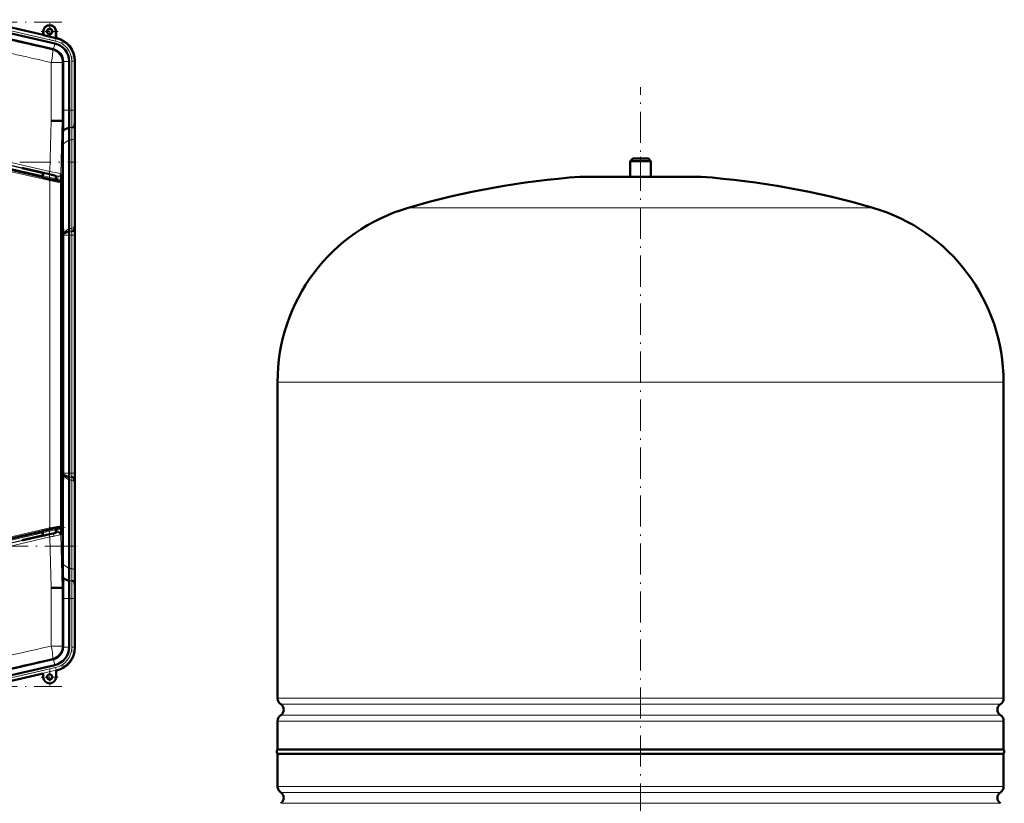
# Model space of a CAD drawing. Extents: x -1861 to 2179, y -1874 to 646.
# Tile 10 of 73: x -1138 to -759, y 191 to 494. Entities that reach past the tile are written whole.
import ezdxf

# ---------------------------------------------------------------- set-up
doc = ezdxf.new("R2010")
doc.units = 0
doc.linetypes.add('DASHDOT', pattern=[18.5, 12, -3, 0.5, -3])

msp = doc.modelspace()

# ---------------------------------------------------------------- linework, layer by layer
at = {"color": 7, "lineweight": 50}
for p, q in [((-1154.87, 493.66), (-1129.3, 487.76)), ((-1154.87, 493.66), (-1129.3, 487.76)), ((-1155.37, 491.53), (-1124.79, 484.48)), ((-1125.48, 482.29), (-1155.86, 489.3)), ((-1129.3, 487.76), (-1129.3, 489.1)), ((-1129.23, 487.67), (-1129.3, 487.76)), ((-1129.23, 487.67), (-1129.23, 489.1)), ((-1129.23, 487.67), (-1124.37, 486.55)), ((-1124.37, 489.1), (-1124.37, 486.55)), ((-1124.37, 486.55), (-1124.3, 486.6)), ((-1124.3, 489.1), (-1124.3, 486.6)), ((-1124.3, 486.6), (-1124.11, 486.56)), ((-1121.61, 477.41), (-1121.61, 477.59)), ((-1121.61, 477.41), (-1121.61, 458.79)), ((-1119.32, 477.59), (-1119.32, 458.79)), ((-1117.14, 477.79), (-1117.14, 458.79)), ((-1117.14, 477.59), (-1117.14, 458.79)), ((-1122.28, 454.66), (-1121.93, 454.66)), ((-1121.6, 454.65), (-1121.93, 454.66)), ((-1119.28, 452.06), (-1121.66, 451.07)), ((-1117.11, 454.65), (-1117.28, 452.46)), ((-1117.14, 451.72), (-1117.14, 417.58)), ((-1117.14, 451.72), (-1117.14, 417.58)), ((-1121.7, 414.65), (-1121.7, 445.61)), ((-1119.32, 447.3), (-1119.32, 413.16)), ((-1151.75, 438.05), (-1129.42, 432.9)), ((-901.94, 440.1), (-902.94, 439.1)), ((-902.94, 439.1), (-898.94, 439.1)), ((-902.94, 439.1), (-902.94, 433.1)), ((-901.94, 440.1), (-898.94, 440.1)), ((-898.94, 440.1), (-895.94, 440.1)), ((-898.94, 439.1), (-894.94, 439.1)), ((-895.94, 440.1), (-894.94, 439.1)), ((-894.94, 439.1), (-894.94, 433.1)), ((-1130.19, 434.72), (-1137.44, 436.4)), ((-1137.05, 436.4), (-1137.44, 436.4)), ((-1137.05, 436.4), (-1130.19, 434.82)), ((-1130.19, 434.82), (-1128.77, 434.48)), ((-1130.19, 434.72), (-1130.19, 434.82)), ((-1129.42, 434.55), (-1130.19, 434.72)), ((-1129.42, 434.64), (-1129.42, 432.82)), ((-1128.77, 434.48), (-1128.07, 434.32)), ((-1128.07, 434.32), (-1127.92, 434.29)), ((-1127.92, 434.29), (-1126.93, 434.07)), ((-1124.44, 433.46), (-1124.44, 431.67)), ((-921.94, 433.1), (-875.94, 433.1)), ((-1124.44, 431.75), (-1124.33, 431.72)), ((-1124.33, 431.72), (-1123.75, 431.57)), ((-1123.75, 431.57), (-1122.73, 431.34)), ((-1122.36, 432.38), (-1122.4, 431.07)), ((-1122.35, 430.85), (-1122.35, 298.47)), ((-1122.35, 414.66), (-1121.7, 414.65)), ((-1121.62, 411.53), (-1121.7, 414.65)), ((-1117.16, 414.65), (-1117.33, 412.46)), ((-1121.61, 411.11), (-1121.62, 411.53)), ((-1119.33, 412.06), (-1121.61, 411.11)), ((-1121.61, 410.51), (-1121.61, 411.11)), ((-1121.61, 318.79), (-1121.61, 410.51)), ((-1119.32, 410.51), (-1119.32, 318.79)), ((-1117.14, 410.51), (-1117.14, 318.79)), ((-1117.14, 410.51), (-1117.14, 318.79)), ((-1038.94, 231.98), (-1038.94, 353.94)), ((-758.94, 231.98), (-758.94, 353.94)), ((-1121.62, 317.77), (-1121.7, 314.64)), ((-1121.61, 318.19), (-1121.62, 317.77)), ((-1121.61, 318.79), (-1121.61, 318.19)), ((-1119.33, 317.24), (-1121.61, 318.19)), ((-1119.32, 282), (-1119.32, 316.14)), ((-1117.16, 314.65), (-1117.33, 316.84)), ((-1122.35, 314.64), (-1121.7, 314.64)), ((-1121.7, 314.64), (-1121.7, 283.68)), ((-1117.14, 277.58), (-1117.14, 311.72)), ((-1117.14, 277.58), (-1117.14, 311.72)), ((-1129.42, 296.42), (-1151.75, 291.26)), ((-1129.42, 296.49), (-1129.42, 294.66)), ((-1124.44, 295.84), (-1124.44, 297.64)), ((-1124.33, 297.59), (-1124.44, 297.57)), ((-1123.75, 297.74), (-1124.33, 297.59)), ((-1122.73, 297.98), (-1123.75, 297.74)), ((-1122.36, 296.92), (-1122.4, 298.25)), ((-1130.19, 294.57), (-1137.44, 292.9)), ((-1137.05, 292.9), (-1137.44, 292.9)), ((-1137.05, 292.9), (-1130.19, 294.48)), ((-1130.19, 294.48), (-1128.77, 294.81)), ((-1129.42, 294.75), (-1130.19, 294.57)), ((-1130.19, 294.57), (-1130.19, 294.48)), ((-1128.77, 294.81), (-1128.07, 294.98)), ((-1128.07, 294.98), (-1127.92, 295)), ((-1127.92, 295), (-1126.93, 295.23)), ((-1119.28, 277.24), (-1121.66, 278.23)), ((-1121.66, 278.23), (-1121.63, 276.46)), ((-1121.93, 274.64), (-1122.28, 274.63)), ((-1121.6, 274.65), (-1121.93, 274.64)), ((-1121.63, 276.46), (-1121.6, 274.65)), ((-1117.11, 274.65), (-1117.28, 276.84)), ((-1121.61, 251.88), (-1121.61, 270.51)), ((-1119.32, 251.71), (-1119.32, 270.51)), ((-1117.14, 251.5), (-1117.14, 270.51)), ((-1117.14, 251.7), (-1117.14, 270.51)), ((-1121.61, 251.88), (-1121.61, 251.71)), ((-1125.48, 247.01), (-1155.86, 240)), ((-1155.37, 237.76), (-1124.79, 244.82)), ((-1154.87, 235.64), (-1129.3, 241.54)), ((-1129.3, 241.54), (-1129.3, 240.19)), ((-1124.3, 242.69), (-1124.11, 242.74)), ((-1124.3, 240.19), (-1124.3, 242.69)), ((-1038.94, 212.3), (-1038.94, 223.22)), ((-758.94, 212.3), (-758.94, 223.22)), ((-1038.94, 212.3), (-898.94, 212.3)), ((-758.94, 210.6), (-1038.94, 210.6)), ((-1038.94, 197.98), (-1038.94, 210.6)), ((-898.94, 212.3), (-758.94, 212.3)), ((-758.94, 210.6), (-758.94, 197.98))]:
    msp.add_line(p, q, dxfattribs=at)
at = {"color": 7, "linetype": 'DASHDOT', "lineweight": 18}
for p, q in [((-1539.82, 492.72), (-1122.15, 492.72)), ((-1158.46, 493.27), (-1121.2, 484.67)), ((-1118.32, 479.53), (-1118.32, 456.9)), ((-898.94, -90.33), (-898.94, 467.64)), ((-1545.34, 438.67), (-1116.63, 438.67)), ((-1154.48, 439.26), (-1120.77, 431.48)), ((-1118.32, 419.68), (-1118.32, 309.62)), ((-1120.77, 297.82), (-1154.48, 290.04)), ((-1116.63, 290.63), (-1545.34, 290.63)), ((-1118.32, 272.39), (-1118.32, 249.76)), ((-1158.46, 236.02), (-1121.2, 244.63)), ((-1539.82, 236.58), (-1122.15, 236.58))]:
    msp.add_line(p, q, dxfattribs=at)
at = {"color": 7, "lineweight": 18}
for p, q in [((-1155.14, 492.51), (-1124.52, 485.44)), ((-1154.92, 493.48), (-1124.29, 486.41)), ((-1129.23, 489.1), (-1129.3, 489.1)), ((-1124.29, 486.41), (-1124.52, 485.44)), ((-1124.37, 489.1), (-1124.3, 489.1)), ((-1124.29, 486.41), (-1124.11, 486.56)), ((-1125.8, 482.03), (-1125.48, 482.29)), ((-1125.31, 482.24), (-1124.79, 484.48)), ((-1126.23, 454.72), (-1126.23, 477.16)), ((-1121.93, 477.16), (-1126.23, 477.16)), ((-1121.61, 477.41), (-1121.93, 477.16)), ((-1121.93, 477.16), (-1121.93, 454.66)), ((-1121.61, 477.59), (-1119.32, 477.59)), ((-1118.32, 477.65), (-1118.32, 458.79)), ((-1118.32, 477.65), (-1117.32, 477.65)), ((-1117.14, 477.79), (-1117.32, 477.65)), ((-1117.32, 477.65), (-1117.32, 458.79)), ((-1121.61, 458.79), (-1119.32, 458.79)), ((-1119.32, 458.79), (-1118.32, 458.79)), ((-1117.32, 458.79), (-1118.32, 458.79)), ((-1117.32, 458.79), (-1117.14, 458.79)), ((-1126.75, 435.1), (-1126.23, 454.72)), ((-1121.93, 454.66), (-1122.47, 434.22)), ((-1118.28, 452.06), (-1119.28, 452.06)), ((-1119.32, 447.3), (-1121.7, 445.61)), ((-1118.32, 447.3), (-1119.32, 447.3)), ((-1118.32, 447.3), (-1118.32, 413.16)), ((-1117.32, 447.98), (-1117.32, 413.84)), ((-1150.86, 440.72), (-1126.75, 435.1)), ((-1126.7, 431.62), (-1151.82, 437.36)), ((-1151.77, 437.85), (-1126.66, 432.11)), ((-1129.42, 433.48), (-1151.45, 438.56)), ((-1151.23, 439.54), (-1129.42, 434.5)), ((-1127.11, 434.13), (-1151.2, 439.75)), ((-1124.44, 433.35), (-1123.57, 433.15)), ((-1123.79, 432.18), (-1123.57, 433.15)), ((-1123.57, 433.15), (-1123.69, 433.27)), ((-1122.47, 434.22), (-1122.34, 434.1)), ((-898.94, 433.08), (-922.3, 433.08)), ((-875.57, 433.08), (-898.94, 433.08)), ((-1126.7, 297.69), (-1126.7, 431.62)), ((-1123.79, 432.18), (-1124.44, 432.33)), ((-1122.79, 431.29), (-1122.73, 431.34)), ((-1122.35, 430.85), (-1122.4, 430.8)), ((-1122.4, 430.8), (-1122.4, 298.51)), ((-898.94, 421.14), (-988.54, 421.14)), ((-809.34, 421.14), (-898.94, 421.14)), ((-1117.16, 414.65), (-1117.11, 414.65)), ((-1119.32, 413.16), (-1121.62, 411.53)), ((-1119.32, 410.51), (-1121.61, 410.51)), ((-1118.33, 412.06), (-1119.33, 412.06)), ((-1118.32, 413.16), (-1119.32, 413.16)), ((-1118.32, 410.51), (-1119.32, 410.51)), ((-1118.32, 410.51), (-1117.32, 410.51)), ((-1118.32, 410.51), (-1118.32, 318.79)), ((-1117.14, 410.51), (-1117.32, 410.51)), ((-1117.32, 410.51), (-1117.32, 318.79)), ((-898.94, 353.94), (-1038.94, 353.94)), ((-758.94, 353.94), (-898.94, 353.94)), ((-1119.32, 316.14), (-1121.62, 317.77)), ((-1119.32, 318.79), (-1121.61, 318.79)), ((-1118.33, 317.24), (-1119.33, 317.24)), ((-1118.32, 318.79), (-1119.32, 318.79)), ((-1118.32, 316.14), (-1119.32, 316.14)), ((-1118.32, 318.79), (-1117.32, 318.79)), ((-1118.32, 282), (-1118.32, 316.14)), ((-1117.14, 318.79), (-1117.32, 318.79)), ((-1117.32, 281.31), (-1117.32, 315.46)), ((-1117.11, 314.65), (-1117.16, 314.65)), ((-1151.82, 291.96), (-1126.7, 297.69)), ((-1126.66, 297.21), (-1151.77, 291.47)), ((-1124.44, 296.97), (-1123.79, 297.12)), ((-1123.79, 297.12), (-1123.57, 296.15)), ((-1122.73, 297.98), (-1122.79, 298.02)), ((-1122.4, 298.51), (-1122.35, 298.47)), ((-1151.45, 290.73), (-1129.42, 295.82)), ((-1129.42, 294.79), (-1151.23, 289.76)), ((-1151.2, 289.55), (-1127.11, 295.17)), ((-1126.75, 294.2), (-1150.86, 288.58)), ((-1126.23, 274.58), (-1126.75, 294.2)), ((-1123.57, 296.15), (-1124.44, 295.94)), ((-1123.69, 296.03), (-1123.57, 296.15)), ((-1122.34, 295.2), (-1122.47, 295.08)), ((-1122.47, 295.08), (-1121.93, 274.64)), ((-1119.32, 282), (-1121.7, 283.68)), ((-1118.32, 282), (-1119.32, 282)), ((-1118.28, 277.24), (-1119.28, 277.24)), ((-1126.23, 252.14), (-1126.23, 274.58)), ((-1121.93, 274.64), (-1121.93, 252.14)), ((-1121.61, 270.51), (-1119.32, 270.51)), ((-1119.32, 270.51), (-1118.32, 270.51)), ((-1117.32, 270.51), (-1118.32, 270.51)), ((-1118.32, 251.65), (-1118.32, 270.51)), ((-1117.32, 270.51), (-1117.14, 270.51)), ((-1117.32, 251.65), (-1117.32, 270.51)), ((-1126.23, 252.14), (-1121.93, 252.14)), ((-1121.61, 251.88), (-1121.93, 252.14)), ((-1121.61, 251.71), (-1119.32, 251.71)), ((-1117.32, 251.65), (-1118.32, 251.65)), ((-1117.32, 251.65), (-1117.14, 251.5)), ((-1125.8, 247.27), (-1125.48, 247.01)), ((-1125.31, 247.06), (-1124.79, 244.82)), ((-1155.14, 236.79), (-1124.52, 243.86)), ((-1124.52, 243.86), (-1124.29, 242.89)), ((-1154.92, 235.82), (-1124.29, 242.89)), ((-1124.11, 242.74), (-1124.29, 242.89)), ((-1038.94, 231.98), (-898.94, 231.98)), ((-898.94, 231.98), (-758.94, 231.98)), ((-898.94, 229.7), (-1037.69, 229.7)), ((-760.18, 229.7), (-898.94, 229.7)), ((-1037.69, 225.49), (-898.94, 225.49)), ((-898.94, 225.49), (-760.18, 225.49)), ((-898.94, 223.22), (-1038.94, 223.22)), ((-758.94, 223.22), (-898.94, 223.22)), ((-1038.94, 197.98), (-758.94, 197.98)), ((-1037.69, 195.7), (-760.18, 195.7)), ((-1037.69, 191.49), (-760.18, 191.49))]:
    msp.add_line(p, q, dxfattribs=at)
at = {"color": 7, "linetype": 'DASHDOT', "lineweight": 18, "ltscale": 0.1625}
for p, q in [((-1126.8, 492.35), (-1126.8, 485.85)), ((-1123.55, 489.1), (-1130.05, 489.1)), ((-1126.8, 243.44), (-1126.8, 236.94)), ((-1123.55, 240.19), (-1130.05, 240.19))]:
    msp.add_line(p, q, dxfattribs=at)
at = {"color": 7, "linetype": 'DASHDOT', "lineweight": 18, "ltscale": 0.210416}
msp.add_line((-898.94, 440.8), (-898.94, 432.38), dxfattribs=at)
at = {"color": 7, "linetype": 'DASHDOT', "lineweight": 18, "ltscale": 0.08985}
msp.add_line((-1126.93, 434.94), (-1126.93, 431.34), dxfattribs=at)
at = {"color": 7, "linetype": 'DASHDOT', "lineweight": 18, "ltscale": 0.019627}
msp.add_line((-1126.93, 434.13), (-1126.93, 433.35), dxfattribs=at)
at = {"color": 7, "linetype": 'DASHDOT', "lineweight": 18, "ltscale": 0.089713}
msp.add_line((-1126.93, 297.95), (-1126.93, 294.36), dxfattribs=at)
at = {"color": 7, "linetype": 'DASHDOT', "lineweight": 18, "ltscale": 0.019614}
msp.add_line((-1126.93, 295.17), (-1126.93, 295.95), dxfattribs=at)
at = {"color": 7, "lineweight": 18}
for points in [[(-1123.69, 433.27), (-1123.7, 433.27), (-1123.71, 433.28), (-1123.83, 433.32), (-1125.51, 433.75), (-1127.11, 434.13)], [(-1126.75, 435.1), (-1123.31, 434.42), (-1122.52, 434.24), (-1122.48, 434.22), (-1122.47, 434.22)], [(-1122.4, 430.8), (-1122.4, 430.8), (-1122.42, 430.8), (-1122.51, 430.81), (-1123.26, 430.94), (-1126.7, 431.62)], [(-1126.66, 432.11), (-1124.36, 431.6), (-1122.98, 431.31), (-1122.81, 431.29), (-1122.79, 431.29), (-1122.79, 431.29), (-1122.79, 431.29)], [(-1126.7, 297.69), (-1123.2, 298.39), (-1122.52, 298.5), (-1122.43, 298.51), (-1122.41, 298.51), (-1122.4, 298.51), (-1122.4, 298.51)], [(-1122.79, 298.02), (-1122.79, 298.02), (-1122.8, 298.02), (-1122.88, 298.02), (-1123.53, 297.89), (-1126.66, 297.21)], [(-1123.97, 295.94), (-1123.73, 296.01), (-1123.7, 296.03), (-1123.69, 296.03)], [(-1122.47, 295.08), (-1122.48, 295.08), (-1122.52, 295.06), (-1122.82, 294.99)]]:
    msp.add_lwpolyline(points, dxfattribs=at)
at = {"color": 7, "lineweight": 50}
for points in [[(-1126.93, 434.07), (-1125.48, 433.72), (-1124.51, 433.48), (-1124.35, 433.43), (-1124.33, 433.42), (-1124.33, 433.42)], [(-1124.33, 433.42), (-1124.33, 433.42), (-1124.33, 433.42), (-1124.34, 433.42), (-1124.44, 433.43)], [(-1129.42, 432.82), (-1129.42, 432.82), (-1129.42, 432.82), (-1129.39, 432.81), (-1129.02, 432.7), (-1126.02, 431.99), (-1124.48, 431.67), (-1124.44, 431.67), (-1124.44, 431.67), (-1124.44, 431.67)], [(-1126.38, 297.24), (-1128.53, 296.73), (-1129.33, 296.53), (-1129.41, 296.5), (-1129.42, 296.49), (-1129.42, 296.49)], [(-1124.44, 297.64), (-1124.44, 297.65), (-1124.44, 297.65), (-1124.45, 297.65), (-1124.55, 297.63), (-1125.4, 297.46), (-1126.38, 297.24)], [(-1126.93, 295.23), (-1125.48, 295.58), (-1124.51, 295.82), (-1124.35, 295.87), (-1124.33, 295.88), (-1124.33, 295.88)], [(-1124.33, 295.88), (-1124.33, 295.88), (-1124.33, 295.88), (-1124.34, 295.88), (-1124.44, 295.87)]]:
    msp.add_lwpolyline(points, dxfattribs=at)
for centre, radius in [((-1126.8, 489.1), 1.07), ((-1126.8, 489.1), 1), ((-1126.8, 240.19), 1)]:
    msp.add_circle(centre, radius, dxfattribs=at)
for centre, radius, start, end in [((-1126.8, 489.1), 2.5, 0, 180), ((-1126.8, 489.1), 2.43, 360, 180), ((-1126.38, 477.59), 9.25, 359.9943, 77.0057), ((-1126.13, 477.8), 8.99, 359.9916, 77.0084), ((-1126.61, 477.41), 5.01, 2.1031, 74.9072), ((-1126.38, 477.59), 7.06, 359.9966, 77.0032), ((-429.12, 458.77), 692.49, 179.99805, 180.34055), ((-549.08, 458.65), 570.24, 179.9861, 180.6624), ((-769.55, 458.7), 347.59, 179.9856, 180.6685), ((-1141.73, -752.08), 1206.9, 89.07649, 89.26402), ((-510.83, 441.81), 610.9, 178.79561, 179.13148), ((-779.54, 446.9), 339.78, 179.1293, 179.9319), ((-909.91, 451.47), 207.22, 179.1215, 179.9313), ((-730.25, 445.15), 391.46, 179.1331, 179.9319), ((-1182.86, 433.91), 60.52, 358.5511, 0.1764), ((-898.94, 113.94), 320, 94.1872, 106.2602), ((-921.94, 428.1), 5, 89.998, 94.1872), ((-875.94, 428.1), 5, 85.8128, 90.002), ((-898.94, 113.94), 320, 73.7398, 85.8128), ((-1122.85, 430.85), 0.5, 359.998, 77.002), ((-968.94, 353.94), 70, 106.2602, 180), ((-828.94, 353.94), 70, 0, 73.7398), ((-1329.55, 417.82), 212.42, 359.1437, 359.9337), ((-1474.85, 410.59), 357.71, 359.9872, 0.6507), ((-909.77, 417.83), 207.36, 180.0695, 180.8788), ((-770.06, 410.6), 347.08, 179.3309, 180.0147), ((-1199.14, 413.25), 79.82, 359.1476, 359.9359), ((-1254.11, 410.54), 134.79, 359.9876, 0.6479), ((-1254.11, 318.76), 134.79, 359.3521, 0.0124), ((-1199.14, 316.05), 79.82, 0.0641, 0.8524), ((-1474.85, 318.71), 357.71, 359.3493, 0.0128), ((-770.06, 318.7), 347.08, 179.9853, 180.6691), ((-1329.55, 311.47), 212.42, 0.0663, 0.8563), ((-909.77, 311.47), 207.36, 179.1212, 179.9305), ((-1122.85, 298.47), 0.5, 282.998, 0.002), ((-1182.86, 295.39), 60.52, 359.8196, 1.4448), ((-730.25, 284.15), 391.46, 180.0681, 180.8669), ((-779.54, 282.4), 339.78, 180.0681, 180.8707), ((-549.08, 270.65), 570.24, 179.3376, 180.0139), ((-909.91, 277.83), 207.22, 180.0687, 180.8785), ((-1141.72, 1480.25), 1205.77, 270.73585, 270.92354), ((-429.12, 270.53), 692.49, 179.65945, 180.00195), ((-769.55, 270.59), 347.59, 179.3315, 180.0144), ((-1126.61, 251.89), 5, 285.1029, 357.9073), ((-1126.38, 251.7), 7.06, 282.9968, 0.0034), ((-1126.13, 251.5), 8.99, 282.9916, 0.0084), ((-1126.8, 240.19), 2.5, 180, 360), ((-1036.24, 231.98), 2.7, 180, 237.421), ((-761.64, 231.98), 2.7, 302.579, 360), ((-1039.04, 227.6), 2.5, 302.579, 57.421), ((-758.84, 227.6), 2.5, 122.579, 237.421), ((-1036.24, 223.22), 2.7, 122.579, 180), ((-761.64, 223.22), 2.7, 0, 57.421), ((-1037.74, 211.45), 1.47, 144.7356, 215.2644), ((-760.14, 211.45), 1.47, 324.7356, 35.2644), ((-1036.24, 197.98), 2.7, 180, 237.421), ((-761.64, 197.98), 2.7, 302.579, 360), ((-1039.04, 193.6), 2.5, 302.579, 57.421), ((-758.84, 193.6), 2.5, 122.579, 237.421)]:
    msp.add_arc(centre, radius, start, end, dxfattribs=at)
at = {"color": 7, "lineweight": 18}
for centre, radius, start, end in [((11540.15, 56259.53), 57197.52, 257.175313, 257.206234), ((-1126.31, 477.65), 8.99, 359.9997, 77.0003), ((11578.68, 56617.6), 57560.09, 257.2175922, 257.2484236), ((-1126.31, 477.65), 7.99, 359.9916, 77.0084), ((-549.21, 458.65), 569.11, 179.986, 180.6637), ((-583.34, 458.66), 533.98, 179.9859, 180.6653), ((-779.18, 446.9), 339.14, 179.1277, 179.9318), ((-799.07, 447.6), 318.25, 179.1257, 179.9316), ((-1123.34, 434.12), 0.999, 256.9181, 358.54), ((-1123.34, 434.13), 2, 256.9951, 299.3366), ((-1122.9, 430.8), 0.5, 0.0159, 76.9841), ((-1198.76, 413.25), 80.44, 359.1546, 359.9369), ((-1254.49, 410.53), 136.17, 359.9884, 0.642), ((-1218.58, 413.95), 101.27, 359.1557, 359.937), ((-1288.79, 410.54), 171.47, 359.9884, 0.6411), ((-1254.49, 318.76), 136.17, 359.358, 0.0116), ((-1198.76, 316.05), 80.44, 0.0631, 0.8454), ((-1288.79, 318.76), 171.47, 359.3589, 0.0116), ((-1218.58, 315.35), 101.27, 0.063, 0.8443), ((-1123.34, 295.17), 2, 60.6635, 103.005), ((-1123.34, 295.17), 0.999, 1.46, 103.0819), ((-1122.9, 298.51), 0.5, 283.0159, 359.9841), ((-1173.21, 492.85), 202.98, 283.1255, 283.506), ((-1183.68, 591.05), 302.27, 280.857, 281.1749), ((-1152.77, 408), 115.71, 283.48, 284.0366), ((-1143.94, 391.79), 99.08, 280.9623, 282.3111), ((-1133.14, 329.77), 35.05, 283.9245, 285.1673), ((-779.18, 282.4), 339.14, 180.0682, 180.8723), ((-799.07, 281.69), 318.25, 180.0684, 180.8743), ((-549.21, 270.65), 569.11, 179.3363, 180.014), ((-583.34, 270.64), 533.98, 179.3347, 180.0141), ((11578.68, -55888.3), 57560.09, 102.7515764, 102.7824078), ((-1126.31, 251.65), 7.99, 282.9916, 0.0084), ((-1126.31, 251.65), 8.99, 282.9997, 0.0003), ((11540.15, -55530.23), 57197.52, 102.793766, 102.824687)]:
    msp.add_arc(centre, radius, start, end, dxfattribs=at)
at = {"color": 7, "lineweight": 50}
for centre, major_axis, ratio, start_param, end_param in [((-1126.61, 477.41), (-3.11, 3.91), 0.999441, 5.34848, 5.384068), ((-1118.28, 452.47), (1, 0), 0.414186, 4.715241, 6.251123), ((-1118.33, 412.48), (1, 0), 0.414343, 4.715179, 6.251104), ((-1118.33, 316.82), (1, 0), 0.414215, 0.032067, 1.567956), ((-1118.28, 276.82), (1, 0), 0.414215, 0.032067, 1.567956), ((-1126.61, 251.88), (-3.11, -3.91), 0.999441, 0.899117, 0.934706)]:
    msp.add_ellipse(centre, major_axis=major_axis, ratio=ratio, start_param=start_param, end_param=end_param, dxfattribs=at)
at = {"color": 7, "lineweight": 18}
for centre, major_axis, ratio, start_param, end_param in [((-1126.93, 477.16), (-1.11, -4.88), 0.136195, 1.601714, 3.115166), ((-1126.93, 477.16), (3.11, -3.91), 0.999441, 0.899117, 2.242476), ((-1118.32, 448.01), (-1, 0), 0.707107, 1.570796, 3.106686), ((-1126.89, 435.1), (-0.227, -0.974), 0.135666, 0.017616, 1.602449), ((-1123.47, 434.24), (0.682, 0.732), 0.99939, 3.664878, 5.435811), ((-1126.77, 431.62), (-0.111, -0.487), 0.135841, 1.601805, 3.123976), ((-1118.32, 413.87), (-1, 0), 0.707107, 1.570796, 3.106686), ((-1118.32, 315.43), (-1, 0), 0.707107, 3.176499, 4.712389), ((-1126.77, 297.69), (0.111, -0.487), 0.135841, 0.017617, 1.539787), ((-1126.89, 294.2), (0.227, -0.974), 0.135666, 1.539144, 3.123976), ((-1125.58, 294.51), (0.234, -0.972), 0.460439, 1.469807, 3.121928), ((-1123.75, 294.97), (0.266, -0.964), 0.924796, 1.34401, 3.095701), ((-1123.47, 295.06), (-0.682, 0.732), 0.99939, 3.988967, 5.7599), ((-1118.32, 281.29), (-1, 0), 0.707107, 3.176499, 4.712389), ((-1126.93, 252.14), (1.11, -4.88), 0.136195, 0.026426, 1.539879), ((-1126.93, 252.14), (-3.11, -3.91), 0.999441, 0.899117, 2.242476)]:
    msp.add_ellipse(centre, major_axis=major_axis, ratio=ratio, start_param=start_param, end_param=end_param, dxfattribs=at)

doc.saveas('drawing.dxf')
